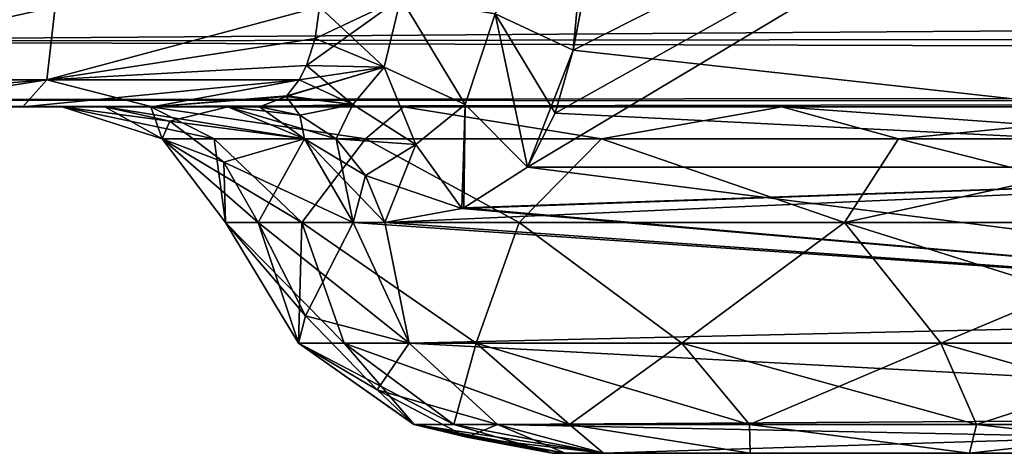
# Model space of a CAD drawing. Header units: millimetres. Extents: x -96 to 96, y -34 to 18.
# Tile 53 of 192: x -44.33 to -41.49, y -33 to -31.75. Entities that reach past the tile are written whole.
import ezdxf

# ---------------------------------------------------------------- set-up
doc = ezdxf.new("R2010")
doc.units = ezdxf.units.MM
doc.header["$LTSCALE"] = 65.185185
for name, color, linetype in [('104', 7, 'CONTINUOUS'), ('270', 7, 'CONTINUOUS'), ('275', 7, 'CONTINUOUS'), ('337', 7, 'CONTINUOUS'), ('351', 7, 'CONTINUOUS'), ('444', 7, 'CONTINUOUS'), ('452', 7, 'CONTINUOUS'), ('455', 7, 'CONTINUOUS'), ('466', 7, 'CONTINUOUS'), ('467', 7, 'CONTINUOUS'), ('468', 7, 'CONTINUOUS'), ('469', 7, 'CONTINUOUS'), ('473', 7, 'CONTINUOUS'), ('474', 7, 'CONTINUOUS'), ('475', 7, 'CONTINUOUS'), ('476', 7, 'CONTINUOUS'), ('520', 7, 'CONTINUOUS'), ('521', 7, 'CONTINUOUS'), ('522', 7, 'CONTINUOUS'), ('523', 7, 'CONTINUOUS'), ('524', 7, 'CONTINUOUS'), ('525', 7, 'CONTINUOUS'), ('526', 7, 'CONTINUOUS'), ('540', 7, 'CONTINUOUS'), ('541', 7, 'CONTINUOUS'), ('542', 7, 'CONTINUOUS'), ('543', 7, 'CONTINUOUS'), ('544', 7, 'CONTINUOUS'), ('545', 7, 'CONTINUOUS'), ('546', 7, 'CONTINUOUS')]:
    doc.layers.add(name, color=color, linetype=linetype)

msp = doc.modelspace()

# ---------------------------------------------------------------- linework, layer by layer
at = {"layer": '104', "color": 7, "linetype": 'Continuous'}
for points in [[(-4.873, -32, 22.7624), (-45.25, -32, 22.7624), (-29.5069, -32, 21.7064), (-4.873, -32, 22.7624)], [(-29.5069, -32, 21.7064), (-45.25, -32, 22.7624), (-40.8476, -32, 21.7064), (-29.5069, -32, 21.7064)], [(-45.25, -32, 22.7624), (-45, -32, 22.6955), (-40.8476, -32, 21.7064), (-45.25, -32, 22.7624)], [(-45.25, -32, -22.7624), (-4.873, -32, -22.7624), (-45.0665, -32, -22.7276), (-45.25, -32, -22.7624)], [(-45.0665, -32, -22.7276), (-4.873, -32, -22.7624), (-45, -32, -22.6955), (-45.0665, -32, -22.7276)], [(-40.8476, -32, 21.7064), (-45, -32, 22.6955), (-42.1352, -32, 21.4503), (-40.8476, -32, 21.7064)], [(-45, -32, 22.6955), (-44.817, -32, 22.5125), (-42.1352, -32, 21.4503), (-45, -32, 22.6955)], [(-45, -32, -22.6955), (-4.873, -32, -22.7624), (-44.817, -32, -22.5124), (-45, -32, -22.6955)], [(-44.817, -32, 22.5125), (-44.75, -32, 22.2624), (-43.9562, -32, 19.6293), (-44.817, -32, 22.5125)], [(-42.1352, -32, 21.4503), (-44.817, -32, 22.5125), (-43.2268, -32, 20.7209), (-42.1352, -32, 21.4503)], [(-43.2268, -32, 20.7209), (-44.817, -32, 22.5125), (-43.9562, -32, 19.6293), (-43.2268, -32, 20.7209)], [(-44.817, -32, -22.5124), (-4.873, -32, -22.7624), (-44.767, -32, -22.3918), (-44.817, -32, -22.5124)], [(-44.767, -32, -22.3918), (-4.873, -32, -22.7624), (-44.75, -32, -22.2624), (-44.767, -32, -22.3918)], [(-44.3258, -32, 12.3609), (-44.75, -32, 16.2624), (-44.7523, -32, 12.0804), (-44.3258, -32, 12.3609)], [(-44.3258, -32, -12.3609), (-44.7523, -32, -12.0804), (-44.75, -32, -16.2624), (-44.3258, -32, -12.3609)], [(-40.8476, -32, -21.7064), (-42.1352, -32, -21.4503), (-44.75, -32, -22.2624), (-40.8476, -32, -21.7064)], [(-4.873, -32, -22.7624), (-40.8476, -32, -21.7064), (-44.75, -32, -22.2624), (-4.873, -32, -22.7624)], [(-43.9562, -32, 19.6293), (-44.75, -32, 22.2624), (-44.2123, -32, 18.3417), (-43.9562, -32, 19.6293)], [(-44.2123, -32, 18.3417), (-44.75, -32, 22.2624), (-44.2123, -32, 14.5396), (-44.2123, -32, 18.3417)], [(-44.2123, -32, 14.5396), (-44.75, -32, 22.2624), (-44.3258, -32, 12.3609), (-44.2123, -32, 14.5396)], [(-44.75, -32, 22.2624), (-44.75, -32, 16.2624), (-44.3258, -32, 12.3609), (-44.75, -32, 22.2624)], [(-44.2123, -32, -18.3417), (-44.3258, -32, -12.3609), (-44.75, -32, -16.2624), (-44.2123, -32, -18.3417)], [(-44.75, -32, -22.2624), (-43.9562, -32, -19.6293), (-44.75, -32, -16.2624), (-44.75, -32, -22.2624)], [(-42.1352, -32, -21.4503), (-43.2268, -32, -20.7209), (-44.75, -32, -22.2624), (-42.1352, -32, -21.4503)], [(-43.9562, -32, -19.6293), (-44.2123, -32, -18.3417), (-44.75, -32, -16.2624), (-43.9562, -32, -19.6293)], [(-43.2268, -32, -20.7209), (-43.9562, -32, -19.6293), (-44.75, -32, -22.2624), (-43.2268, -32, -20.7209)], [(-44.0889, -32, -13.8397), (-44.3258, -32, -12.3609), (-44.2123, -32, -14.5396), (-44.0889, -32, -13.8397)], [(-44.2123, -32, -14.5396), (-44.3258, -32, -12.3609), (-44.2123, -32, -18.3417), (-44.2123, -32, -14.5396)], [(-43.9518, -32, -12.7095), (-44.3258, -32, -12.3609), (-44.0889, -32, -13.8397), (-43.9518, -32, -12.7095)], [(-43.9518, -32, 12.7095), (-44.2123, -32, 14.5396), (-44.3258, -32, 12.3609), (-43.9518, -32, 12.7095)], [(-44.0889, -32, 13.8397), (-44.2123, -32, 14.5396), (-43.9518, -32, 12.7095), (-44.0889, -32, 13.8397)], [(-43.7336, -32, -13.2243), (-43.9518, -32, -12.7095), (-44.0889, -32, -13.8397), (-43.7336, -32, -13.2243)], [(-43.7336, -32, 13.2243), (-44.0889, -32, 13.8397), (-43.9518, -32, 12.7095), (-43.7336, -32, 13.2243)], [(-43.6421, -32, -13.1153), (-43.9518, -32, -12.7095), (-43.7336, -32, -13.2243), (-43.6421, -32, -13.1153)], [(-43.6421, -32, 13.1153), (-43.7336, -32, 13.2243), (-43.9518, -32, 12.7095), (-43.6421, -32, 13.1153)]]:
    msp.add_3dface(points, dxfattribs=at)
at = {"layer": '270', "color": 7, "linetype": 'Continuous'}
for points in [[(-45.75, -31.8106, -23.1543), (-45.75, -31.5262, -23.2618), (-4.873, -31.7647, -23.1866), (-45.75, -31.8106, -23.1543)], [(-45.75, -31.5262, -23.2618), (-4.873, -31.5262, -23.2618), (-4.873, -31.7647, -23.1866), (-45.75, -31.5262, -23.2618)], [(-4.873, -31.9373, -23.0049), (-45.75, -31.8106, -23.1543), (-4.873, -31.7647, -23.1866), (-4.873, -31.9373, -23.0049)], [(-45.75, -31.9802, -22.9019), (-45.75, -31.8106, -23.1543), (-4.873, -31.9373, -23.0049), (-45.75, -31.9802, -22.9019)], [(-4.873, -32, -22.7624), (-45.75, -31.9802, -22.9019), (-4.873, -31.9373, -23.0049), (-4.873, -32, -22.7624)], [(-4.873, -32, -22.7624), (-45.25, -32, -22.7624), (-45.75, -31.9802, -22.9019), (-4.873, -32, -22.7624)]]:
    msp.add_3dface(points, dxfattribs=at)
at = {"layer": '275', "color": 7, "linetype": 'Continuous'}
for points in [[(-4.873, -31.5262, 23.2618), (-45.75, -31.5262, 23.2618), (-45.75, -31.8106, 23.1543), (-4.873, -31.5262, 23.2618)], [(-4.873, -31.5262, 23.2618), (-45.75, -31.8106, 23.1543), (-4.873, -31.7647, 23.1866), (-4.873, -31.5262, 23.2618)], [(-4.873, -31.7647, 23.1866), (-45.75, -31.8106, 23.1543), (-4.873, -31.9373, 23.0049), (-4.873, -31.7647, 23.1866)], [(-45.75, -31.8106, 23.1543), (-45.75, -31.9802, 22.9019), (-4.873, -31.9373, 23.0049), (-45.75, -31.8106, 23.1543)], [(-45.75, -31.9802, 22.9019), (-45.25, -32, 22.7624), (-4.873, -31.9373, 23.0049), (-45.75, -31.9802, 22.9019)], [(-45.25, -32, 22.7624), (-4.873, -32, 22.7624), (-4.873, -31.9373, 23.0049), (-45.25, -32, 22.7624)]]:
    msp.add_3dface(points, dxfattribs=at)
at = {"layer": '337', "color": 7, "linetype": 'Continuous'}
for points in [[(-45.17, -31.7113, 11.4152), (-44.2319, -31.7113, 11.8681), (-45.1779, -31.9217, 11.6062), (-45.17, -31.7113, 11.4152)], [(-44.2319, -31.7113, 11.8681), (-44.2562, -31.9217, 12.0767), (-45.1779, -31.9217, 11.6062), (-44.2319, -31.7113, 11.8681)], [(-44.2319, -31.7113, 11.8681), (-43.4695, -31.7113, 12.5778), (-44.2562, -31.9217, 12.0767), (-44.2319, -31.7113, 11.8681)], [(-44.2562, -31.9217, 12.0767), (-43.4695, -31.7113, 12.5778), (-43.482, -31.8023, 12.6509), (-44.2562, -31.9217, 12.0767)], [(-43.5069, -31.8802, 12.7399), (-44.2562, -31.9217, 12.0767), (-43.482, -31.8023, 12.6509), (-43.5069, -31.8802, 12.7399)], [(-43.5276, -31.9216, 12.8059), (-44.2562, -31.9217, 12.0767), (-43.5069, -31.8802, 12.7399), (-43.5276, -31.9216, 12.8059)], [(-44.7523, -32, 12.0804), (-45.2172, -32, 11.8763), (-44.2562, -31.9217, 12.0767), (-44.7523, -32, 12.0804)], [(-44.2562, -31.9217, 12.0767), (-45.2172, -32, 11.8763), (-45.1779, -31.9217, 11.6062), (-44.2562, -31.9217, 12.0767)], [(-44.3258, -32, 12.3609), (-44.7523, -32, 12.0804), (-44.2562, -31.9217, 12.0767), (-44.3258, -32, 12.3609)], [(-43.5276, -31.9216, 12.8059), (-44.3258, -32, 12.3609), (-44.2562, -31.9217, 12.0767), (-43.5276, -31.9216, 12.8059)], [(-43.9518, -32, 12.7095), (-44.3258, -32, 12.3609), (-43.5276, -31.9216, 12.8059), (-43.9518, -32, 12.7095)], [(-43.5634, -31.9683, 12.9173), (-43.9518, -32, 12.7095), (-43.5276, -31.9216, 12.8059), (-43.5634, -31.9683, 12.9173)], [(-43.5652, -31.97, 12.9227), (-43.9518, -32, 12.7095), (-43.5634, -31.9683, 12.9173), (-43.5652, -31.97, 12.9227)], [(-43.6421, -32, 13.1153), (-43.9518, -32, 12.7095), (-43.5652, -31.97, 12.9227), (-43.6421, -32, 13.1153)]]:
    msp.add_3dface(points, dxfattribs=at)
at = {"layer": '351', "color": 7, "linetype": 'Continuous'}
for points in [[(-44.2319, -31.7113, -11.8681), (-45.17, -31.7113, -11.4152), (-45.1779, -31.9217, -11.6062), (-44.2319, -31.7113, -11.8681)], [(-44.2562, -31.9217, -12.0767), (-44.2319, -31.7113, -11.8681), (-45.1779, -31.9217, -11.6062), (-44.2562, -31.9217, -12.0767)], [(-43.4695, -31.7113, -12.5778), (-44.2319, -31.7113, -11.8681), (-44.2562, -31.9217, -12.0767), (-43.4695, -31.7113, -12.5778)], [(-43.482, -31.8023, -12.6509), (-43.4695, -31.7113, -12.5778), (-44.2562, -31.9217, -12.0767), (-43.482, -31.8023, -12.6509)], [(-43.5069, -31.8802, -12.7399), (-43.482, -31.8023, -12.6509), (-44.2562, -31.9217, -12.0767), (-43.5069, -31.8802, -12.7399)], [(-43.5276, -31.9216, -12.8059), (-43.5069, -31.8802, -12.7399), (-44.2562, -31.9217, -12.0767), (-43.5276, -31.9216, -12.8059)], [(-44.7523, -32, -12.0804), (-44.2562, -31.9217, -12.0767), (-45.1779, -31.9217, -11.6062), (-44.7523, -32, -12.0804)], [(-44.7523, -32, -12.0804), (-44.3258, -32, -12.3609), (-44.2562, -31.9217, -12.0767), (-44.7523, -32, -12.0804)], [(-44.3258, -32, -12.3609), (-43.9518, -32, -12.7095), (-44.2562, -31.9217, -12.0767), (-44.3258, -32, -12.3609)], [(-43.9518, -32, -12.7095), (-43.5276, -31.9216, -12.8059), (-44.2562, -31.9217, -12.0767), (-43.9518, -32, -12.7095)], [(-43.5276, -31.9216, -12.8059), (-43.9518, -32, -12.7095), (-43.5634, -31.9683, -12.9173), (-43.5276, -31.9216, -12.8059)], [(-43.5634, -31.9683, -12.9173), (-43.9518, -32, -12.7095), (-43.5652, -31.97, -12.9227), (-43.5634, -31.9683, -12.9173)], [(-43.9518, -32, -12.7095), (-43.6421, -32, -13.1153), (-43.5652, -31.97, -12.9227), (-43.9518, -32, -12.7095)]]:
    msp.add_3dface(points, dxfattribs=at)
at = {"layer": '444', "color": 7, "linetype": 'Continuous'}
for points in [[(-42.7981, -33, -18.3417), (-42.6496, -33, -19.0881), (-42.7981, -33, -14.5396), (-42.7981, -33, -18.3417)], [(-42.7981, -33, -14.5396), (-42.6496, -33, -19.0881), (-42.76, -33, -14.3234), (-42.7981, -33, -14.5396)], [(-42.76, -33, 14.3234), (-42.6502, -33, 14.1334), (-42.7981, -33, 18.3417), (-42.76, -33, 14.3234)], [(-42.7981, -33, 18.3417), (-42.6502, -33, 14.1334), (-42.6496, -33, 19.0881), (-42.7981, -33, 18.3417)], [(-42.7981, -33, 14.5396), (-42.76, -33, 14.3234), (-42.7981, -33, 18.3417), (-42.7981, -33, 14.5396)], [(-42.76, -33, -14.3234), (-42.6496, -33, -19.0881), (-42.6502, -33, -14.1334), (-42.76, -33, -14.3234)], [(-42.2268, -33, -19.7209), (-41.594, -33, -20.1438), (-42.6502, -33, -14.1334), (-42.2268, -33, -19.7209)], [(-42.6496, -33, -19.0881), (-42.2268, -33, -19.7209), (-42.6502, -33, -14.1334), (-42.6496, -33, -19.0881)], [(-42.6502, -33, 14.1334), (-38.9313, -33, 9.7013), (-42.6496, -33, 19.0881), (-42.6502, -33, 14.1334)], [(-41.594, -33, -20.1438), (-40.8476, -33, -20.2922), (-42.6502, -33, -14.1334), (-41.594, -33, -20.1438)], [(-42.6502, -33, -14.1334), (-40.8476, -33, -20.2922), (-38.9313, -33, -9.7013), (-42.6502, -33, -14.1334)], [(-42.6496, -33, 19.0881), (-38.9313, -33, 9.7013), (-42.2268, -33, 19.7209), (-42.6496, -33, 19.0881)], [(-42.2268, -33, 19.7209), (-38.9313, -33, 9.7013), (-41.594, -33, 20.1438), (-42.2268, -33, 19.7209)], [(-41.594, -33, 20.1438), (-38.9313, -33, 9.7013), (-40.8476, -33, 20.2922), (-41.594, -33, 20.1438)]]:
    msp.add_3dface(points, dxfattribs=at)
at = {"layer": '452', "color": 7, "linetype": 'Continuous'}
for points in [[(-42.6176, -31.206, -12.2969), (-39.6857, -32.1736, -9.0682), (-42.4722, -30.4132, -11.9062), (-42.6176, -31.206, -12.2969)], [(-39.6857, -32.1736, -9.0682), (-39.9235, -30.4132, -8.8687), (-42.4722, -30.4132, -11.9062), (-39.6857, -32.1736, -9.0682)], [(-42.7374, -31.8358, -12.6125), (-39.6857, -32.1736, -9.0682), (-42.6176, -31.206, -12.2969), (-42.7374, -31.8358, -12.6125)], [(-42.7893, -32.0177, -12.7242), (-39.6857, -32.1736, -9.0682), (-42.7374, -31.8358, -12.6125), (-42.7893, -32.0177, -12.7242)], [(-42.8693, -32.1736, -12.8624), (-39.6857, -32.1736, -9.0682), (-42.7893, -32.0177, -12.7242), (-42.8693, -32.1736, -12.8624)]]:
    msp.add_3dface(points, dxfattribs=at)
at = {"layer": '455', "color": 7, "linetype": 'Continuous'}
for points in [[(-39.9235, -30.4132, 8.8687), (-39.6857, -32.1736, 9.0682), (-42.8693, -32.1736, 12.8624), (-39.9235, -30.4132, 8.8687)], [(-39.9235, -30.4132, 8.8687), (-42.8693, -32.1736, 12.8624), (-42.7893, -32.0177, 12.7242), (-39.9235, -30.4132, 8.8687)], [(-42.7374, -31.8358, 12.6125), (-39.9235, -30.4132, 8.8687), (-42.7893, -32.0177, 12.7242), (-42.7374, -31.8358, 12.6125)], [(-42.6176, -31.2064, 12.2971), (-39.9235, -30.4132, 8.8687), (-42.7374, -31.8358, 12.6125), (-42.6176, -31.2064, 12.2971)]]:
    msp.add_3dface(points, dxfattribs=at)
at = {"layer": '466', "color": 7, "linetype": 'Continuous'}
for points in [[(-42.8693, -32.1736, 12.8624), (-39.5457, -32.5972, 9.1857), (-43.0529, -32.291, 13.1249), (-42.8693, -32.1736, 12.8624)], [(-42.8693, -32.1736, 12.8624), (-39.6857, -32.1736, 9.0682), (-39.5457, -32.5972, 9.1857), (-42.8693, -32.1736, 12.8624)], [(-43.0587, -32.2933, 13.1329), (-39.5457, -32.5972, 9.1857), (-43.281, -32.3333, 13.4183), (-43.0587, -32.2933, 13.1329)], [(-43.0529, -32.291, 13.1249), (-39.5457, -32.5972, 9.1857), (-43.0587, -32.2933, 13.1329), (-43.0529, -32.291, 13.1249)], [(-39.5457, -32.5972, 9.1857), (-43.3725, -32.3333, 13.5273), (-43.281, -32.3333, 13.4183), (-39.5457, -32.5972, 9.1857)], [(-43.3725, -32.3333, 13.5273), (-39.5457, -32.5972, 9.1857), (-43.2107, -32.6818, 13.6631), (-43.3725, -32.3333, 13.5273)], [(-39.5457, -32.5972, 9.1857), (-39.2748, -32.8938, 9.4131), (-43.2107, -32.6818, 13.6631), (-39.5457, -32.5972, 9.1857)], [(-43.2107, -32.6818, 13.6631), (-39.2748, -32.8938, 9.4131), (-42.9558, -32.917, 13.877), (-43.2107, -32.6818, 13.6631)], [(-39.2748, -32.8938, 9.4131), (-38.9313, -33, 9.7013), (-42.9558, -32.917, 13.877), (-39.2748, -32.8938, 9.4131)], [(-38.9313, -33, 9.7013), (-42.6502, -33, 14.1334), (-42.9558, -32.917, 13.877), (-38.9313, -33, 9.7013)]]:
    msp.add_3dface(points, dxfattribs=at)
at = {"layer": '467', "color": 7, "linetype": 'Continuous'}
for points in [[(-43.5094, -32.6033, 14.0506), (-43.7409, -32.3333, 14.5396), (-43.6459, -32.3333, 14.001), (-43.5094, -32.6033, 14.0506)], [(-43.5297, -32.6818, 14.5396), (-43.7409, -32.3333, 14.5396), (-43.5094, -32.6033, 14.0506), (-43.5297, -32.6818, 14.5396)], [(-43.2107, -32.6818, 13.6631), (-43.5094, -32.6033, 14.0506), (-43.6459, -32.3333, 14.001), (-43.2107, -32.6818, 13.6631)], [(-43.3725, -32.3333, 13.5273), (-43.2107, -32.6818, 13.6631), (-43.6459, -32.3333, 14.001), (-43.3725, -32.3333, 13.5273)], [(-43.3025, -32.8165, 14.126), (-43.5297, -32.6818, 14.5396), (-43.5094, -32.6033, 14.0506), (-43.3025, -32.8165, 14.126)], [(-43.2107, -32.6818, 13.6631), (-43.3025, -32.8165, 14.126), (-43.5094, -32.6033, 14.0506), (-43.2107, -32.6818, 13.6631)], [(-43.197, -32.917, 14.5396), (-43.5297, -32.6818, 14.5396), (-43.3025, -32.8165, 14.126), (-43.197, -32.917, 14.5396)], [(-43.2107, -32.6818, 13.6631), (-42.9558, -32.917, 13.877), (-43.3025, -32.8165, 14.126), (-43.2107, -32.6818, 13.6631)], [(-42.9558, -32.917, 13.877), (-43.0446, -32.953, 14.2198), (-43.3025, -32.8165, 14.126), (-42.9558, -32.917, 13.877)], [(-43.0446, -32.953, 14.2198), (-43.197, -32.917, 14.5396), (-43.3025, -32.8165, 14.126), (-43.0446, -32.953, 14.2198)], [(-42.76, -33, 14.3234), (-43.197, -32.917, 14.5396), (-43.0446, -32.953, 14.2198), (-42.76, -33, 14.3234)], [(-42.76, -33, 14.3234), (-42.7981, -33, 14.5396), (-43.197, -32.917, 14.5396), (-42.76, -33, 14.3234)], [(-42.9558, -32.917, 13.877), (-42.6502, -33, 14.1334), (-43.0446, -32.953, 14.2198), (-42.9558, -32.917, 13.877)], [(-42.6502, -33, 14.1334), (-42.76, -33, 14.3234), (-43.0446, -32.953, 14.2198), (-42.6502, -33, 14.1334)]]:
    msp.add_3dface(points, dxfattribs=at)
at = {"layer": '468', "color": 7, "linetype": 'Continuous'}
for points in [[(-43.7409, -32.3333, 18.3417), (-43.5297, -32.6818, 14.5396), (-43.5297, -32.6818, 18.3417), (-43.7409, -32.3333, 18.3417)], [(-43.7409, -32.3333, 14.5396), (-43.5297, -32.6818, 14.5396), (-43.7409, -32.3333, 18.3417), (-43.7409, -32.3333, 14.5396)], [(-43.5297, -32.6818, 18.3417), (-43.197, -32.917, 14.5396), (-43.1966, -32.9172, 18.3417), (-43.5297, -32.6818, 18.3417)], [(-43.5297, -32.6818, 14.5396), (-43.197, -32.917, 14.5396), (-43.5297, -32.6818, 18.3417), (-43.5297, -32.6818, 14.5396)], [(-43.197, -32.917, 14.5396), (-42.7981, -33, 14.5396), (-43.1966, -32.9172, 18.3417), (-43.197, -32.917, 14.5396)], [(-42.7981, -33, 14.5396), (-42.7981, -33, 18.3417), (-43.1966, -32.9172, 18.3417), (-42.7981, -33, 14.5396)]]:
    msp.add_3dface(points, dxfattribs=at)
at = {"layer": '469', "color": 7, "linetype": 'Continuous'}
for points in [[(-43.7409, -32.3333, 18.3417), (-43.5297, -32.6818, 18.3417), (-43.3984, -32.6818, 19.1705), (-43.7409, -32.3333, 18.3417)], [(-43.7409, -32.3333, 18.3417), (-43.3984, -32.6818, 19.1705), (-43.5207, -32.3333, 19.449), (-43.7409, -32.3333, 18.3417)], [(-43.5207, -32.3333, 19.449), (-43.0174, -32.6818, 19.9182), (-42.8935, -32.3333, 20.3876), (-43.5207, -32.3333, 19.449)], [(-43.3984, -32.6818, 19.1705), (-43.0174, -32.6818, 19.9182), (-43.5207, -32.3333, 19.449), (-43.3984, -32.6818, 19.1705)], [(-43.0174, -32.6818, 19.9182), (-42.4241, -32.6818, 20.5116), (-42.8935, -32.3333, 20.3876), (-43.0174, -32.6818, 19.9182)], [(-42.8935, -32.3333, 20.3876), (-42.4241, -32.6818, 20.5116), (-41.9548, -32.3333, 21.0148), (-42.8935, -32.3333, 20.3876)], [(-42.4241, -32.6818, 20.5116), (-41.6764, -32.6818, 20.8925), (-41.9548, -32.3333, 21.0148), (-42.4241, -32.6818, 20.5116)], [(-40.8476, -32.6818, 21.0238), (-40.8476, -32.3333, 21.235), (-41.9548, -32.3333, 21.0148), (-40.8476, -32.6818, 21.0238)], [(-41.6764, -32.6818, 20.8925), (-40.8476, -32.6818, 21.0238), (-41.9548, -32.3333, 21.0148), (-41.6764, -32.6818, 20.8925)], [(-43.5297, -32.6818, 18.3417), (-43.1966, -32.9172, 18.3417), (-43.0816, -32.9172, 19.0676), (-43.5297, -32.6818, 18.3417)], [(-43.3984, -32.6818, 19.1705), (-43.5297, -32.6818, 18.3417), (-43.0816, -32.9172, 19.0676), (-43.3984, -32.6818, 19.1705)], [(-43.0174, -32.6818, 19.9182), (-43.3984, -32.6818, 19.1705), (-42.748, -32.9172, 19.7224), (-43.0174, -32.6818, 19.9182)], [(-43.3984, -32.6818, 19.1705), (-43.0816, -32.9172, 19.0676), (-42.748, -32.9172, 19.7224), (-43.3984, -32.6818, 19.1705)], [(-42.4241, -32.6818, 20.5116), (-43.0174, -32.6818, 19.9182), (-42.2283, -32.9172, 20.2421), (-42.4241, -32.6818, 20.5116)], [(-43.0174, -32.6818, 19.9182), (-42.748, -32.9172, 19.7224), (-42.2283, -32.9172, 20.2421), (-43.0174, -32.6818, 19.9182)], [(-41.6764, -32.6818, 20.8925), (-42.4241, -32.6818, 20.5116), (-41.5735, -32.9172, 20.5758), (-41.6764, -32.6818, 20.8925)], [(-42.4241, -32.6818, 20.5116), (-42.2283, -32.9172, 20.2421), (-41.5735, -32.9172, 20.5758), (-42.4241, -32.6818, 20.5116)], [(-41.6764, -32.6818, 20.8925), (-41.5735, -32.9172, 20.5758), (-40.8476, -32.9172, 20.6907), (-41.6764, -32.6818, 20.8925)], [(-40.8476, -32.6818, 21.0238), (-41.6764, -32.6818, 20.8925), (-40.8476, -32.9172, 20.6907), (-40.8476, -32.6818, 21.0238)], [(-42.7981, -33, 18.3417), (-42.6496, -33, 19.0881), (-43.1966, -32.9172, 18.3417), (-42.7981, -33, 18.3417)], [(-43.1966, -32.9172, 18.3417), (-42.6496, -33, 19.0881), (-43.0816, -32.9172, 19.0676), (-43.1966, -32.9172, 18.3417)], [(-43.0816, -32.9172, 19.0676), (-42.6496, -33, 19.0881), (-42.748, -32.9172, 19.7224), (-43.0816, -32.9172, 19.0676)], [(-42.6496, -33, 19.0881), (-42.2268, -33, 19.7209), (-42.748, -32.9172, 19.7224), (-42.6496, -33, 19.0881)], [(-42.748, -32.9172, 19.7224), (-42.2268, -33, 19.7209), (-42.2283, -32.9172, 20.2421), (-42.748, -32.9172, 19.7224)], [(-42.2268, -33, 19.7209), (-41.594, -33, 20.1438), (-42.2283, -32.9172, 20.2421), (-42.2268, -33, 19.7209)], [(-42.2283, -32.9172, 20.2421), (-41.594, -33, 20.1438), (-41.5735, -32.9172, 20.5758), (-42.2283, -32.9172, 20.2421)], [(-41.594, -33, 20.1438), (-40.8476, -33, 20.2922), (-41.5735, -32.9172, 20.5758), (-41.594, -33, 20.1438)], [(-41.5735, -32.9172, 20.5758), (-40.8476, -33, 20.2922), (-40.8476, -32.9172, 20.6907), (-41.5735, -32.9172, 20.5758)]]:
    msp.add_3dface(points, dxfattribs=at)
at = {"layer": '473', "color": 7, "linetype": 'Continuous'}
for points in [[(-43.5297, -32.6818, -18.3417), (-43.7409, -32.3333, -18.3417), (-43.5207, -32.3333, -19.449), (-43.5297, -32.6818, -18.3417)], [(-43.3984, -32.6818, -19.1705), (-43.5297, -32.6818, -18.3417), (-43.5207, -32.3333, -19.449), (-43.3984, -32.6818, -19.1705)], [(-43.0174, -32.6818, -19.9182), (-43.3984, -32.6818, -19.1705), (-43.5207, -32.3333, -19.449), (-43.0174, -32.6818, -19.9182)], [(-42.8935, -32.3333, -20.3876), (-43.0174, -32.6818, -19.9182), (-43.5207, -32.3333, -19.449), (-42.8935, -32.3333, -20.3876)], [(-42.4241, -32.6818, -20.5116), (-43.0174, -32.6818, -19.9182), (-42.8935, -32.3333, -20.3876), (-42.4241, -32.6818, -20.5116)], [(-41.9548, -32.3333, -21.0148), (-42.4241, -32.6818, -20.5116), (-42.8935, -32.3333, -20.3876), (-41.9548, -32.3333, -21.0148)], [(-41.6764, -32.6818, -20.8925), (-42.4241, -32.6818, -20.5116), (-41.9548, -32.3333, -21.0148), (-41.6764, -32.6818, -20.8925)], [(-40.8476, -32.3333, -21.235), (-41.6764, -32.6818, -20.8925), (-41.9548, -32.3333, -21.0148), (-40.8476, -32.3333, -21.235)], [(-40.8476, -32.3333, -21.235), (-40.8476, -32.6818, -21.0238), (-41.6764, -32.6818, -20.8925), (-40.8476, -32.3333, -21.235)], [(-43.5297, -32.6818, -18.3417), (-43.3984, -32.6818, -19.1705), (-43.1966, -32.9172, -18.3417), (-43.5297, -32.6818, -18.3417)], [(-43.3984, -32.6818, -19.1705), (-43.0816, -32.9172, -19.0676), (-43.1966, -32.9172, -18.3417), (-43.3984, -32.6818, -19.1705)], [(-43.3984, -32.6818, -19.1705), (-43.0174, -32.6818, -19.9182), (-43.0816, -32.9172, -19.0676), (-43.3984, -32.6818, -19.1705)], [(-43.0174, -32.6818, -19.9182), (-42.748, -32.9172, -19.7224), (-43.0816, -32.9172, -19.0676), (-43.0174, -32.6818, -19.9182)], [(-43.0174, -32.6818, -19.9182), (-42.4241, -32.6818, -20.5116), (-42.748, -32.9172, -19.7224), (-43.0174, -32.6818, -19.9182)], [(-42.4241, -32.6818, -20.5116), (-42.2283, -32.9172, -20.2421), (-42.748, -32.9172, -19.7224), (-42.4241, -32.6818, -20.5116)], [(-42.4241, -32.6818, -20.5116), (-41.6764, -32.6818, -20.8925), (-42.2283, -32.9172, -20.2421), (-42.4241, -32.6818, -20.5116)], [(-41.6764, -32.6818, -20.8925), (-41.5735, -32.9172, -20.5758), (-42.2283, -32.9172, -20.2421), (-41.6764, -32.6818, -20.8925)], [(-41.6764, -32.6818, -20.8925), (-40.8476, -32.6818, -21.0238), (-41.5735, -32.9172, -20.5758), (-41.6764, -32.6818, -20.8925)], [(-40.8476, -32.6818, -21.0238), (-40.8476, -32.9172, -20.6907), (-41.5735, -32.9172, -20.5758), (-40.8476, -32.6818, -21.0238)], [(-43.0816, -32.9172, -19.0676), (-42.7981, -33, -18.3417), (-43.1966, -32.9172, -18.3417), (-43.0816, -32.9172, -19.0676)], [(-42.6496, -33, -19.0881), (-42.7981, -33, -18.3417), (-43.0816, -32.9172, -19.0676), (-42.6496, -33, -19.0881)], [(-42.748, -32.9172, -19.7224), (-42.6496, -33, -19.0881), (-43.0816, -32.9172, -19.0676), (-42.748, -32.9172, -19.7224)], [(-42.2283, -32.9172, -20.2421), (-42.2268, -33, -19.7209), (-42.748, -32.9172, -19.7224), (-42.2283, -32.9172, -20.2421)], [(-42.2268, -33, -19.7209), (-42.6496, -33, -19.0881), (-42.748, -32.9172, -19.7224), (-42.2268, -33, -19.7209)], [(-41.594, -33, -20.1438), (-42.2268, -33, -19.7209), (-42.2283, -32.9172, -20.2421), (-41.594, -33, -20.1438)], [(-41.5735, -32.9172, -20.5758), (-41.594, -33, -20.1438), (-42.2283, -32.9172, -20.2421), (-41.5735, -32.9172, -20.5758)], [(-40.8476, -33, -20.2922), (-41.594, -33, -20.1438), (-40.8476, -32.9172, -20.6907), (-40.8476, -33, -20.2922)], [(-40.8476, -32.9172, -20.6907), (-41.594, -33, -20.1438), (-41.5735, -32.9172, -20.5758), (-40.8476, -32.9172, -20.6907)]]:
    msp.add_3dface(points, dxfattribs=at)
at = {"layer": '474', "color": 7, "linetype": 'Continuous'}
for points in [[(-43.7409, -32.3333, -18.3417), (-43.5297, -32.6818, -18.3417), (-43.7409, -32.3333, -14.5396), (-43.7409, -32.3333, -18.3417)], [(-43.7409, -32.3333, -14.5396), (-43.5297, -32.6818, -18.3417), (-43.5297, -32.6818, -14.5396), (-43.7409, -32.3333, -14.5396)], [(-43.5297, -32.6818, -14.5396), (-43.1966, -32.9172, -18.3417), (-43.197, -32.917, -14.5396), (-43.5297, -32.6818, -14.5396)], [(-43.5297, -32.6818, -18.3417), (-43.1966, -32.9172, -18.3417), (-43.5297, -32.6818, -14.5396), (-43.5297, -32.6818, -18.3417)], [(-43.1966, -32.9172, -18.3417), (-42.7981, -33, -18.3417), (-43.197, -32.917, -14.5396), (-43.1966, -32.9172, -18.3417)], [(-42.7981, -33, -18.3417), (-42.7981, -33, -14.5396), (-43.197, -32.917, -14.5396), (-42.7981, -33, -18.3417)]]:
    msp.add_3dface(points, dxfattribs=at)
at = {"layer": '475', "color": 7, "linetype": 'Continuous'}
for points in [[(-43.7409, -32.3333, -14.5396), (-43.5297, -32.6818, -14.5396), (-43.6459, -32.3333, -14.001), (-43.7409, -32.3333, -14.5396)], [(-43.5297, -32.6818, -14.5396), (-43.5094, -32.6033, -14.0506), (-43.6459, -32.3333, -14.001), (-43.5297, -32.6818, -14.5396)], [(-43.5094, -32.6033, -14.0506), (-43.3725, -32.3333, -13.5273), (-43.6459, -32.3333, -14.001), (-43.5094, -32.6033, -14.0506)], [(-43.2107, -32.6818, -13.6631), (-43.3725, -32.3333, -13.5273), (-43.5094, -32.6033, -14.0506), (-43.2107, -32.6818, -13.6631)], [(-43.5297, -32.6818, -14.5396), (-43.3025, -32.8165, -14.126), (-43.5094, -32.6033, -14.0506), (-43.5297, -32.6818, -14.5396)], [(-43.3025, -32.8165, -14.126), (-43.2107, -32.6818, -13.6631), (-43.5094, -32.6033, -14.0506), (-43.3025, -32.8165, -14.126)], [(-43.5297, -32.6818, -14.5396), (-43.197, -32.917, -14.5396), (-43.3025, -32.8165, -14.126), (-43.5297, -32.6818, -14.5396)], [(-42.9558, -32.917, -13.877), (-43.2107, -32.6818, -13.6631), (-43.3025, -32.8165, -14.126), (-42.9558, -32.917, -13.877)], [(-43.197, -32.917, -14.5396), (-43.0446, -32.953, -14.2198), (-43.3025, -32.8165, -14.126), (-43.197, -32.917, -14.5396)], [(-43.0446, -32.953, -14.2198), (-42.9558, -32.917, -13.877), (-43.3025, -32.8165, -14.126), (-43.0446, -32.953, -14.2198)], [(-43.197, -32.917, -14.5396), (-42.7981, -33, -14.5396), (-43.0446, -32.953, -14.2198), (-43.197, -32.917, -14.5396)], [(-42.76, -33, -14.3234), (-42.9558, -32.917, -13.877), (-43.0446, -32.953, -14.2198), (-42.76, -33, -14.3234)], [(-42.76, -33, -14.3234), (-42.6502, -33, -14.1334), (-42.9558, -32.917, -13.877), (-42.76, -33, -14.3234)], [(-42.7981, -33, -14.5396), (-42.76, -33, -14.3234), (-43.0446, -32.953, -14.2198), (-42.7981, -33, -14.5396)]]:
    msp.add_3dface(points, dxfattribs=at)
at = {"layer": '476', "color": 7, "linetype": 'Continuous'}
for points in [[(-39.5457, -32.5972, -9.1857), (-39.6857, -32.1736, -9.0682), (-43.281, -32.3333, -13.4183), (-39.5457, -32.5972, -9.1857)], [(-43.281, -32.3333, -13.4183), (-39.6857, -32.1736, -9.0682), (-43.0587, -32.2933, -13.1329), (-43.281, -32.3333, -13.4183)], [(-43.0587, -32.2933, -13.1329), (-39.6857, -32.1736, -9.0682), (-43.0529, -32.291, -13.1249), (-43.0587, -32.2933, -13.1329)], [(-39.6857, -32.1736, -9.0682), (-42.8693, -32.1736, -12.8624), (-43.0529, -32.291, -13.1249), (-39.6857, -32.1736, -9.0682)], [(-43.3725, -32.3333, -13.5273), (-43.2107, -32.6818, -13.6631), (-43.281, -32.3333, -13.4183), (-43.3725, -32.3333, -13.5273)], [(-43.2107, -32.6818, -13.6631), (-39.5457, -32.5972, -9.1857), (-43.281, -32.3333, -13.4183), (-43.2107, -32.6818, -13.6631)], [(-39.5457, -32.5972, -9.1857), (-43.2107, -32.6818, -13.6631), (-39.2748, -32.8938, -9.4131), (-39.5457, -32.5972, -9.1857)], [(-43.2107, -32.6818, -13.6631), (-42.9558, -32.917, -13.877), (-39.2748, -32.8938, -9.4131), (-43.2107, -32.6818, -13.6631)], [(-42.9558, -32.917, -13.877), (-42.6502, -33, -14.1334), (-39.2748, -32.8938, -9.4131), (-42.9558, -32.917, -13.877)], [(-42.6502, -33, -14.1334), (-38.9313, -33, -9.7013), (-39.2748, -32.8938, -9.4131), (-42.6502, -33, -14.1334)]]:
    msp.add_3dface(points, dxfattribs=at)
at = {"layer": '520', "color": 7, "linetype": 'Continuous'}
msp.add_3dface([(-42.6176, -31.2064, 12.2971), (-42.7374, -31.8358, 12.6125), (-42.9628, -31.7315, 12.7324), (-42.6176, -31.2064, 12.2971)], dxfattribs=at)
at = {"layer": '521', "color": 7, "linetype": 'Continuous'}
for points in [[(-43.5069, -31.8802, 12.7399), (-43.2344, -31.6853, 12.7195), (-43.2831, -31.8854, 12.8745), (-43.5069, -31.8802, 12.7399)], [(-43.5069, -31.8802, 12.7399), (-43.482, -31.8023, 12.6509), (-43.2344, -31.6853, 12.7195), (-43.5069, -31.8802, 12.7399)], [(-43.482, -31.8023, 12.6509), (-43.4695, -31.7113, 12.5778), (-43.2344, -31.6853, 12.7195), (-43.482, -31.8023, 12.6509)], [(-43.2831, -31.8854, 12.8745), (-43.2344, -31.6853, 12.7195), (-43.0493, -31.993, 12.9194), (-43.2831, -31.8854, 12.8745)], [(-43.2344, -31.6853, 12.7195), (-42.9628, -31.7315, 12.7324), (-43.0493, -31.993, 12.9194), (-43.2344, -31.6853, 12.7195)], [(-42.9628, -31.7315, 12.7324), (-42.8693, -32.1736, 12.8624), (-43.0493, -31.993, 12.9194), (-42.9628, -31.7315, 12.7324)], [(-42.7374, -31.8358, 12.6125), (-42.8693, -32.1736, 12.8624), (-42.9628, -31.7315, 12.7324), (-42.7374, -31.8358, 12.6125)], [(-42.8693, -32.1736, 12.8624), (-42.7374, -31.8358, 12.6125), (-42.7893, -32.0177, 12.7242), (-42.8693, -32.1736, 12.8624)]]:
    msp.add_3dface(points, dxfattribs=at)
at = {"layer": '522', "color": 7, "linetype": 'Continuous'}
for points in [[(-43.5652, -31.97, 12.9227), (-43.2831, -31.8854, 12.8745), (-43.3729, -31.9929, 13.0433), (-43.5652, -31.97, 12.9227)], [(-43.5652, -31.97, 12.9227), (-43.5634, -31.9683, 12.9173), (-43.2831, -31.8854, 12.8745), (-43.5652, -31.97, 12.9227)], [(-43.5634, -31.9683, 12.9173), (-43.5276, -31.9216, 12.8059), (-43.2831, -31.8854, 12.8745), (-43.5634, -31.9683, 12.9173)], [(-43.5276, -31.9216, 12.8059), (-43.5069, -31.8802, 12.7399), (-43.2831, -31.8854, 12.8745), (-43.5276, -31.9216, 12.8059)], [(-43.2831, -31.8854, 12.8745), (-43.1914, -32.1089, 13.1186), (-43.3729, -31.9929, 13.0433), (-43.2831, -31.8854, 12.8745)], [(-43.2831, -31.8854, 12.8745), (-43.0493, -31.993, 12.9194), (-43.1914, -32.1089, 13.1186), (-43.2831, -31.8854, 12.8745)], [(-43.6421, -32, 13.1153), (-43.5652, -31.97, 12.9227), (-43.3729, -31.9929, 13.0433), (-43.6421, -32, 13.1153)], [(-43.5261, -32.0235, 13.2126), (-43.6421, -32, 13.1153), (-43.3729, -31.9929, 13.0433), (-43.5261, -32.0235, 13.2126)], [(-43.4209, -32.0918, 13.3008), (-43.5261, -32.0235, 13.2126), (-43.3729, -31.9929, 13.0433), (-43.4209, -32.0918, 13.3008)], [(-43.1914, -32.1089, 13.1186), (-43.4209, -32.0918, 13.3008), (-43.3729, -31.9929, 13.0433), (-43.1914, -32.1089, 13.1186)], [(-43.0493, -31.993, 12.9194), (-43.0587, -32.2933, 13.1329), (-43.1914, -32.1089, 13.1186), (-43.0493, -31.993, 12.9194)], [(-43.0529, -32.291, 13.1249), (-43.0587, -32.2933, 13.1329), (-43.0493, -31.993, 12.9194), (-43.0529, -32.291, 13.1249)], [(-42.8693, -32.1736, 12.8624), (-43.0529, -32.291, 13.1249), (-43.0493, -31.993, 12.9194), (-42.8693, -32.1736, 12.8624)], [(-43.3366, -32.1984, 13.3716), (-43.4209, -32.0918, 13.3008), (-43.1914, -32.1089, 13.1186), (-43.3366, -32.1984, 13.3716)], [(-43.0587, -32.2933, 13.1329), (-43.3366, -32.1984, 13.3716), (-43.1914, -32.1089, 13.1186), (-43.0587, -32.2933, 13.1329)], [(-43.0587, -32.2933, 13.1329), (-43.281, -32.3333, 13.4183), (-43.3366, -32.1984, 13.3716), (-43.0587, -32.2933, 13.1329)]]:
    msp.add_3dface(points, dxfattribs=at)
at = {"layer": '523', "color": 7, "linetype": 'Continuous'}
for points in [[(-43.7336, -32, 13.2243), (-43.4209, -32.0918, 13.3008), (-43.5125, -32.0918, 13.4099), (-43.7336, -32, 13.2243)], [(-43.7336, -32, 13.2243), (-43.5261, -32.0235, 13.2126), (-43.4209, -32.0918, 13.3008), (-43.7336, -32, 13.2243)], [(-43.7336, -32, 13.2243), (-43.6421, -32, 13.1153), (-43.5261, -32.0235, 13.2126), (-43.7336, -32, 13.2243)], [(-43.3366, -32.1984, 13.3716), (-43.281, -32.3333, 13.4183), (-43.5125, -32.0918, 13.4099), (-43.3366, -32.1984, 13.3716)], [(-43.281, -32.3333, 13.4183), (-43.3725, -32.3333, 13.5273), (-43.5125, -32.0918, 13.4099), (-43.281, -32.3333, 13.4183)], [(-43.4209, -32.0918, 13.3008), (-43.3366, -32.1984, 13.3716), (-43.5125, -32.0918, 13.4099), (-43.4209, -32.0918, 13.3008)]]:
    msp.add_3dface(points, dxfattribs=at)
at = {"layer": '524', "color": 7, "linetype": 'Continuous'}
for points in [[(-44.2123, -32, 14.5396), (-44.0889, -32, 13.8397), (-43.9015, -32.0415, 13.9079), (-44.2123, -32, 14.5396)], [(-43.9236, -32.0918, 14.5396), (-44.2123, -32, 14.5396), (-43.9015, -32.0415, 13.9079), (-43.9236, -32.0918, 14.5396)], [(-44.0889, -32, 13.8397), (-43.7336, -32, 13.2243), (-43.5125, -32.0918, 13.4099), (-44.0889, -32, 13.8397)], [(-44.0889, -32, 13.8397), (-43.5125, -32.0918, 13.4099), (-43.9015, -32.0415, 13.9079), (-44.0889, -32, 13.8397)], [(-43.7452, -32.1591, 13.9648), (-43.9236, -32.0918, 14.5396), (-43.9015, -32.0415, 13.9079), (-43.7452, -32.1591, 13.9648)], [(-43.5125, -32.0918, 13.4099), (-43.7452, -32.1591, 13.9648), (-43.9015, -32.0415, 13.9079), (-43.5125, -32.0918, 13.4099)], [(-43.6459, -32.3333, 14.001), (-43.7409, -32.3333, 14.5396), (-43.9236, -32.0918, 14.5396), (-43.6459, -32.3333, 14.001)], [(-43.6459, -32.3333, 14.001), (-43.9236, -32.0918, 14.5396), (-43.7452, -32.1591, 13.9648), (-43.6459, -32.3333, 14.001)], [(-43.5125, -32.0918, 13.4099), (-43.3725, -32.3333, 13.5273), (-43.7452, -32.1591, 13.9648), (-43.5125, -32.0918, 13.4099)], [(-43.3725, -32.3333, 13.5273), (-43.6459, -32.3333, 14.001), (-43.7452, -32.1591, 13.9648), (-43.3725, -32.3333, 13.5273)]]:
    msp.add_3dface(points, dxfattribs=at)
at = {"layer": '525', "color": 7, "linetype": 'Continuous'}
for points in [[(-44.2123, -32, 18.3417), (-43.9236, -32.0918, 14.5396), (-43.9236, -32.0918, 18.3417), (-44.2123, -32, 18.3417)], [(-44.2123, -32, 18.3417), (-44.2123, -32, 14.5396), (-43.9236, -32.0918, 14.5396), (-44.2123, -32, 18.3417)], [(-43.7409, -32.3333, 14.5396), (-43.7409, -32.3333, 18.3417), (-43.9236, -32.0918, 18.3417), (-43.7409, -32.3333, 14.5396)], [(-43.9236, -32.0918, 14.5396), (-43.7409, -32.3333, 14.5396), (-43.9236, -32.0918, 18.3417), (-43.9236, -32.0918, 14.5396)]]:
    msp.add_3dface(points, dxfattribs=at)
at = {"layer": '526', "color": 7, "linetype": 'Continuous'}
for points in [[(-44.2123, -32, 18.3417), (-43.9236, -32.0918, 18.3417), (-43.7731, -32.0918, 19.2923), (-44.2123, -32, 18.3417)], [(-43.9562, -32, 19.6293), (-44.2123, -32, 18.3417), (-43.7731, -32.0918, 19.2923), (-43.9562, -32, 19.6293)], [(-43.2268, -32, 20.7209), (-43.9562, -32, 19.6293), (-43.3362, -32.0918, 20.1498), (-43.2268, -32, 20.7209)], [(-43.3362, -32.0918, 20.1498), (-43.9562, -32, 19.6293), (-43.7731, -32.0918, 19.2923), (-43.3362, -32.0918, 20.1498)], [(-42.6557, -32.0918, 20.8303), (-43.2268, -32, 20.7209), (-43.3362, -32.0918, 20.1498), (-42.6557, -32.0918, 20.8303)], [(-42.1352, -32, 21.4503), (-43.2268, -32, 20.7209), (-42.6557, -32.0918, 20.8303), (-42.1352, -32, 21.4503)], [(-41.7982, -32.0918, 21.2672), (-42.1352, -32, 21.4503), (-42.6557, -32.0918, 20.8303), (-41.7982, -32.0918, 21.2672)], [(-40.8476, -32, 21.7064), (-42.1352, -32, 21.4503), (-40.8476, -32.0918, 21.4177), (-40.8476, -32, 21.7064)], [(-40.8476, -32.0918, 21.4177), (-42.1352, -32, 21.4503), (-41.7982, -32.0918, 21.2672), (-40.8476, -32.0918, 21.4177)], [(-43.7409, -32.3333, 18.3417), (-43.5207, -32.3333, 19.449), (-43.9236, -32.0918, 18.3417), (-43.7409, -32.3333, 18.3417)], [(-43.9236, -32.0918, 18.3417), (-43.5207, -32.3333, 19.449), (-43.7731, -32.0918, 19.2923), (-43.9236, -32.0918, 18.3417)], [(-43.5207, -32.3333, 19.449), (-43.3362, -32.0918, 20.1498), (-43.7731, -32.0918, 19.2923), (-43.5207, -32.3333, 19.449)], [(-43.5207, -32.3333, 19.449), (-42.8935, -32.3333, 20.3876), (-43.3362, -32.0918, 20.1498), (-43.5207, -32.3333, 19.449)], [(-42.8935, -32.3333, 20.3876), (-42.6557, -32.0918, 20.8303), (-43.3362, -32.0918, 20.1498), (-42.8935, -32.3333, 20.3876)], [(-42.8935, -32.3333, 20.3876), (-41.9548, -32.3333, 21.0148), (-42.6557, -32.0918, 20.8303), (-42.8935, -32.3333, 20.3876)], [(-41.9548, -32.3333, 21.0148), (-41.7982, -32.0918, 21.2672), (-42.6557, -32.0918, 20.8303), (-41.9548, -32.3333, 21.0148)], [(-41.9548, -32.3333, 21.0148), (-40.8476, -32.3333, 21.235), (-41.7982, -32.0918, 21.2672), (-41.9548, -32.3333, 21.0148)], [(-40.8476, -32.3333, 21.235), (-40.8476, -32.0918, 21.4177), (-41.7982, -32.0918, 21.2672), (-40.8476, -32.3333, 21.235)]]:
    msp.add_3dface(points, dxfattribs=at)
at = {"layer": '540', "color": 7, "linetype": 'Continuous'}
for points in [[(-44.2123, -32, -18.3417), (-43.9562, -32, -19.6293), (-43.9236, -32.0918, -18.3417), (-44.2123, -32, -18.3417)], [(-43.9562, -32, -19.6293), (-43.2268, -32, -20.7209), (-43.3362, -32.0918, -20.1498), (-43.9562, -32, -19.6293)], [(-43.9236, -32.0918, -18.3417), (-43.9562, -32, -19.6293), (-43.7731, -32.0918, -19.2923), (-43.9236, -32.0918, -18.3417)], [(-43.7731, -32.0918, -19.2923), (-43.9562, -32, -19.6293), (-43.3362, -32.0918, -20.1498), (-43.7731, -32.0918, -19.2923)], [(-43.3362, -32.0918, -20.1498), (-43.2268, -32, -20.7209), (-42.6557, -32.0918, -20.8303), (-43.3362, -32.0918, -20.1498)], [(-43.2268, -32, -20.7209), (-42.1352, -32, -21.4503), (-42.6557, -32.0918, -20.8303), (-43.2268, -32, -20.7209)], [(-42.6557, -32.0918, -20.8303), (-42.1352, -32, -21.4503), (-41.7982, -32.0918, -21.2672), (-42.6557, -32.0918, -20.8303)], [(-42.1352, -32, -21.4503), (-40.8476, -32, -21.7064), (-41.7982, -32.0918, -21.2672), (-42.1352, -32, -21.4503)], [(-40.8476, -32, -21.7064), (-40.8476, -32.0918, -21.4177), (-41.7982, -32.0918, -21.2672), (-40.8476, -32, -21.7064)], [(-43.7409, -32.3333, -18.3417), (-43.9236, -32.0918, -18.3417), (-43.7731, -32.0918, -19.2923), (-43.7409, -32.3333, -18.3417)], [(-43.5207, -32.3333, -19.449), (-43.7731, -32.0918, -19.2923), (-43.3362, -32.0918, -20.1498), (-43.5207, -32.3333, -19.449)], [(-43.5207, -32.3333, -19.449), (-43.7409, -32.3333, -18.3417), (-43.7731, -32.0918, -19.2923), (-43.5207, -32.3333, -19.449)], [(-42.8935, -32.3333, -20.3876), (-43.5207, -32.3333, -19.449), (-43.3362, -32.0918, -20.1498), (-42.8935, -32.3333, -20.3876)], [(-42.8935, -32.3333, -20.3876), (-43.3362, -32.0918, -20.1498), (-42.6557, -32.0918, -20.8303), (-42.8935, -32.3333, -20.3876)], [(-41.9548, -32.3333, -21.0148), (-42.8935, -32.3333, -20.3876), (-42.6557, -32.0918, -20.8303), (-41.9548, -32.3333, -21.0148)], [(-41.9548, -32.3333, -21.0148), (-42.6557, -32.0918, -20.8303), (-41.7982, -32.0918, -21.2672), (-41.9548, -32.3333, -21.0148)], [(-40.8476, -32.3333, -21.235), (-41.9548, -32.3333, -21.0148), (-40.8476, -32.0918, -21.4177), (-40.8476, -32.3333, -21.235)], [(-40.8476, -32.0918, -21.4177), (-41.9548, -32.3333, -21.0148), (-41.7982, -32.0918, -21.2672), (-40.8476, -32.0918, -21.4177)]]:
    msp.add_3dface(points, dxfattribs=at)
at = {"layer": '541', "color": 7, "linetype": 'Continuous'}
for points in [[(-44.2123, -32, -14.5396), (-43.9236, -32.0918, -18.3417), (-43.9236, -32.0918, -14.5396), (-44.2123, -32, -14.5396)], [(-44.2123, -32, -14.5396), (-44.2123, -32, -18.3417), (-43.9236, -32.0918, -18.3417), (-44.2123, -32, -14.5396)], [(-43.7409, -32.3333, -18.3417), (-43.7409, -32.3333, -14.5396), (-43.9236, -32.0918, -14.5396), (-43.7409, -32.3333, -18.3417)], [(-43.9236, -32.0918, -18.3417), (-43.7409, -32.3333, -18.3417), (-43.9236, -32.0918, -14.5396), (-43.9236, -32.0918, -18.3417)]]:
    msp.add_3dface(points, dxfattribs=at)
at = {"layer": '542', "color": 7, "linetype": 'Continuous'}
for points in [[(-44.0889, -32, -13.8397), (-44.2123, -32, -14.5396), (-43.9236, -32.0918, -14.5396), (-44.0889, -32, -13.8397)], [(-43.7336, -32, -13.2243), (-44.0889, -32, -13.8397), (-43.9015, -32.0415, -13.9079), (-43.7336, -32, -13.2243)], [(-44.0889, -32, -13.8397), (-43.9236, -32.0918, -14.5396), (-43.9015, -32.0415, -13.9079), (-44.0889, -32, -13.8397)], [(-43.5125, -32.0918, -13.4099), (-43.7336, -32, -13.2243), (-43.9015, -32.0415, -13.9079), (-43.5125, -32.0918, -13.4099)], [(-43.9236, -32.0918, -14.5396), (-43.7452, -32.1591, -13.9648), (-43.9015, -32.0415, -13.9079), (-43.9236, -32.0918, -14.5396)], [(-43.7452, -32.1591, -13.9648), (-43.5125, -32.0918, -13.4099), (-43.9015, -32.0415, -13.9079), (-43.7452, -32.1591, -13.9648)], [(-43.9236, -32.0918, -14.5396), (-43.7409, -32.3333, -14.5396), (-43.7452, -32.1591, -13.9648), (-43.9236, -32.0918, -14.5396)], [(-43.6459, -32.3333, -14.001), (-43.5125, -32.0918, -13.4099), (-43.7452, -32.1591, -13.9648), (-43.6459, -32.3333, -14.001)], [(-43.6459, -32.3333, -14.001), (-43.3725, -32.3333, -13.5273), (-43.5125, -32.0918, -13.4099), (-43.6459, -32.3333, -14.001)], [(-43.7409, -32.3333, -14.5396), (-43.6459, -32.3333, -14.001), (-43.7452, -32.1591, -13.9648), (-43.7409, -32.3333, -14.5396)]]:
    msp.add_3dface(points, dxfattribs=at)
at = {"layer": '543', "color": 7, "linetype": 'Continuous'}
for points in [[(-43.6421, -32, -13.1153), (-43.7336, -32, -13.2243), (-43.5125, -32.0918, -13.4099), (-43.6421, -32, -13.1153)], [(-43.6421, -32, -13.1153), (-43.5125, -32.0918, -13.4099), (-43.5261, -32.0235, -13.2126), (-43.6421, -32, -13.1153)], [(-43.5261, -32.0235, -13.2126), (-43.5125, -32.0918, -13.4099), (-43.4209, -32.0918, -13.3008), (-43.5261, -32.0235, -13.2126)], [(-43.5125, -32.0918, -13.4099), (-43.3725, -32.3333, -13.5273), (-43.4209, -32.0918, -13.3008), (-43.5125, -32.0918, -13.4099)], [(-43.4209, -32.0918, -13.3008), (-43.3725, -32.3333, -13.5273), (-43.3366, -32.1984, -13.3716), (-43.4209, -32.0918, -13.3008)], [(-43.3725, -32.3333, -13.5273), (-43.281, -32.3333, -13.4183), (-43.3366, -32.1984, -13.3716), (-43.3725, -32.3333, -13.5273)]]:
    msp.add_3dface(points, dxfattribs=at)
at = {"layer": '544', "color": 7, "linetype": 'Continuous'}
for points in [[(-43.5069, -31.8802, -12.7399), (-43.5276, -31.9216, -12.8059), (-43.3729, -31.9929, -13.0433), (-43.5069, -31.8802, -12.7399)], [(-43.2831, -31.8854, -12.8745), (-43.5069, -31.8802, -12.7399), (-43.3729, -31.9929, -13.0433), (-43.2831, -31.8854, -12.8745)], [(-43.1914, -32.1089, -13.1186), (-43.2831, -31.8854, -12.8745), (-43.3729, -31.9929, -13.0433), (-43.1914, -32.1089, -13.1186)], [(-43.0493, -31.993, -12.9194), (-43.2831, -31.8854, -12.8745), (-43.1914, -32.1089, -13.1186), (-43.0493, -31.993, -12.9194)], [(-43.5276, -31.9216, -12.8059), (-43.5634, -31.9683, -12.9173), (-43.3729, -31.9929, -13.0433), (-43.5276, -31.9216, -12.8059)], [(-43.5652, -31.97, -12.9227), (-43.6421, -32, -13.1153), (-43.5261, -32.0235, -13.2126), (-43.5652, -31.97, -12.9227)], [(-43.5634, -31.9683, -12.9173), (-43.5652, -31.97, -12.9227), (-43.3729, -31.9929, -13.0433), (-43.5634, -31.9683, -12.9173)], [(-43.5652, -31.97, -12.9227), (-43.5261, -32.0235, -13.2126), (-43.3729, -31.9929, -13.0433), (-43.5652, -31.97, -12.9227)], [(-43.5261, -32.0235, -13.2126), (-43.4209, -32.0918, -13.3008), (-43.3729, -31.9929, -13.0433), (-43.5261, -32.0235, -13.2126)], [(-43.4209, -32.0918, -13.3008), (-43.1914, -32.1089, -13.1186), (-43.3729, -31.9929, -13.0433), (-43.4209, -32.0918, -13.3008)], [(-43.0587, -32.2933, -13.1329), (-43.0493, -31.993, -12.9194), (-43.1914, -32.1089, -13.1186), (-43.0587, -32.2933, -13.1329)], [(-43.0587, -32.2933, -13.1329), (-43.0529, -32.291, -13.1249), (-43.0493, -31.993, -12.9194), (-43.0587, -32.2933, -13.1329)], [(-43.0529, -32.291, -13.1249), (-42.8693, -32.1736, -12.8624), (-43.0493, -31.993, -12.9194), (-43.0529, -32.291, -13.1249)], [(-43.4209, -32.0918, -13.3008), (-43.3366, -32.1984, -13.3716), (-43.1914, -32.1089, -13.1186), (-43.4209, -32.0918, -13.3008)], [(-43.3366, -32.1984, -13.3716), (-43.281, -32.3333, -13.4183), (-43.1914, -32.1089, -13.1186), (-43.3366, -32.1984, -13.3716)], [(-43.281, -32.3333, -13.4183), (-43.0587, -32.2933, -13.1329), (-43.1914, -32.1089, -13.1186), (-43.281, -32.3333, -13.4183)]]:
    msp.add_3dface(points, dxfattribs=at)
at = {"layer": '545', "color": 7, "linetype": 'Continuous'}
for points in [[(-43.4695, -31.7113, -12.5778), (-43.2831, -31.8854, -12.8745), (-43.2344, -31.6853, -12.7195), (-43.4695, -31.7113, -12.5778)], [(-43.2831, -31.8854, -12.8745), (-43.0493, -31.993, -12.9194), (-43.2344, -31.6853, -12.7195), (-43.2831, -31.8854, -12.8745)], [(-43.2344, -31.6853, -12.7195), (-43.0493, -31.993, -12.9194), (-42.9628, -31.7315, -12.7324), (-43.2344, -31.6853, -12.7195)], [(-43.4695, -31.7113, -12.5778), (-43.482, -31.8023, -12.6509), (-43.2831, -31.8854, -12.8745), (-43.4695, -31.7113, -12.5778)], [(-43.0493, -31.993, -12.9194), (-42.8693, -32.1736, -12.8624), (-42.9628, -31.7315, -12.7324), (-43.0493, -31.993, -12.9194)], [(-42.7893, -32.0177, -12.7242), (-42.7374, -31.8358, -12.6125), (-42.9628, -31.7315, -12.7324), (-42.7893, -32.0177, -12.7242)], [(-42.8693, -32.1736, -12.8624), (-42.7893, -32.0177, -12.7242), (-42.9628, -31.7315, -12.7324), (-42.8693, -32.1736, -12.8624)], [(-43.482, -31.8023, -12.6509), (-43.5069, -31.8802, -12.7399), (-43.2831, -31.8854, -12.8745), (-43.482, -31.8023, -12.6509)]]:
    msp.add_3dface(points, dxfattribs=at)
at = {"layer": '546', "color": 7, "linetype": 'Continuous'}
for points in [[(-42.9628, -31.7315, -12.7324), (-42.7374, -31.8358, -12.6125), (-42.5975, -30.3478, -11.9938), (-42.9628, -31.7315, -12.7324)], [(-42.7374, -31.8358, -12.6125), (-42.6176, -31.206, -12.2969), (-42.5975, -30.3478, -11.9938), (-42.7374, -31.8358, -12.6125)]]:
    msp.add_3dface(points, dxfattribs=at)

doc.saveas('drawing.dxf')
